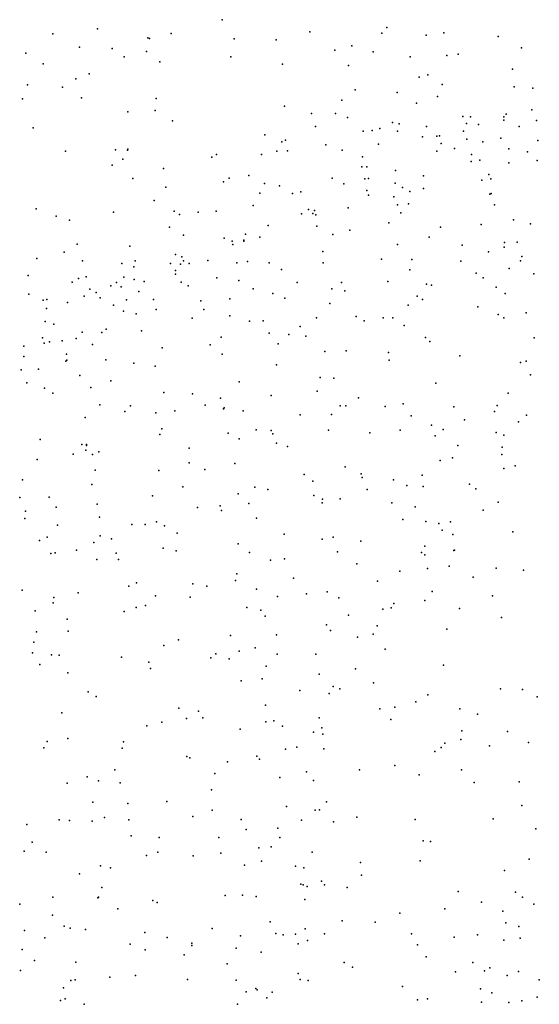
# Model space of a CAD drawing. Header units: metres. Extents: x -25 to 25, y -27.7 to 27.8.
# Tile 105 of 209: x -3.3 to -2.6, y -2.7 to -1.3. Entities that reach past the tile are written whole.
import ezdxf

# ---------------------------------------------------------------- set-up
doc = ezdxf.new("R2010")
doc.units = ezdxf.units.M

msp = doc.modelspace()

# ---------------------------------------------------------------- linework, layer by layer
for p in [(-3.0533, -1.3337, 28.7409), (-3.2225, -1.3461, 20.8116), (-2.8295, -1.3444, 11.9734), (-3.2832, -1.3528, 28.8298), (-3.1541, -1.3584, 24.2597), (-3.1518, -1.3593, 28.7904), (-3.1226, -1.3526, -5.4228), (-3.037, -1.3595, -9.5698), (-2.98, -1.3609, -5.3832), (-2.9341, -1.3502, 28.6047), (-2.8363, -1.3521, 1.3325), (-2.7764, -1.3549, 28.2378), (-2.7522, -1.3516, 23.9884), (-2.6787, -1.3564, -9.5314), (-3.247, -1.3711, 20.5054), (-3.2029, -1.3729, 24.3932), (-2.9001, -1.3752, -9.5648), (-2.877, -1.369, 11.7487), (-2.6466, -1.372, 1.7552), (-3.32, -1.379, 24.2655), (-3.1864, -1.3842, -5.4611), (-3.156, -1.3768, -9.5544), (-3.0416, -1.3843, 28.6706), (-2.8484, -1.3775, 28.3734), (-2.7981, -1.3843, -9.5587), (-2.7483, -1.3824, 12.0431), (-2.7328, -1.3804, -21.1157), (-3.2964, -1.3937, -5.487), (-3.1381, -1.3911, -27.1831), (-2.9713, -1.3941, 24.165), (-2.8819, -1.3957, -5.3812), (-2.659, -1.4007, -5.3468), (-3.2521, -1.414, 24.3156), (-3.2338, -1.4072, 28.7765), (-2.786, -1.4116, 11.9143), (-2.7742, -1.4085, -5.3697), (-3.3177, -1.4221, 24.5561), (-3.2701, -1.4252, -9.5404), (-2.8725, -1.429, 28.3067), (-2.7545, -1.4217, 28.0715), (-2.6569, -1.4248, 12.1062), (-2.6315, -1.4264, 23.9251), (-3.3243, -1.441, -14.8516), (-3.2445, -1.4395, -5.5125), (-3.1429, -1.4408, 24.322), (-2.8158, -1.4327, 11.7032), (-2.7611, -1.438, 24.0121), (-2.9688, -1.4509, 28.4785), (-2.8908, -1.4428, 24.1206), (-2.7896, -1.447, 11.5491), (-2.6329, -1.456, -3.7995), (-3.1815, -1.4587, 28.6976), (-3.1441, -1.4567, -5.492), (-2.9319, -1.4611, 28.3731), (-2.8993, -1.4612, -23.2353), (-2.8831, -1.4666, 28.2277), (-2.7265, -1.465, -3.9226), (-2.7159, -1.4656, -3.7783), (-2.6706, -1.4657, -4.0478), (-2.6676, -1.4618, -3.7133), (-3.3102, -1.4805, 24.3297), (-3.1209, -1.4708, 28.6257), (-2.9264, -1.4787, 1.1371), (-2.8394, -1.4815, -4.0621), (-2.8222, -1.473, 28.0941), (-2.8131, -1.4752, -3.8473), (-2.776, -1.4786, -9.5482), (-2.7214, -1.4745, -4.0969), (-2.7054, -1.476, 11.9858), (-2.6707, -1.4699, -3.6408), (-2.6499, -1.4785, -14.7416), (-2.6264, -1.4705, -3.5048), (-2.9955, -1.4898, 24.1284), (-2.8619, -1.4849, -9.5589), (-2.8495, -1.484, -3.9531), (-2.8154, -1.4848, -3.767), (-2.7811, -1.4925, -3.6326), (-2.762, -1.4918, 28.0046), (-2.758, -1.4915, -4.1671), (-2.7255, -1.4849, -3.5828), (-2.7212, -1.496, 11.4727), (-2.6751, -1.4944, 11.3528), (-3.1812, -1.5093, -9.5484), (-2.9725, -1.4994, -9.5609), (-2.9675, -1.4973, -5.4568), (-2.9126, -1.5034, -4.0371), (-2.8411, -1.5027, -3.6827), (-2.7559, -1.5015, 23.8489), (-2.7376, -1.5086, -5.4095), (-2.6993, -1.4992, -4.2195), (-2.664, -1.5091, 23.9537), (-2.6245, -1.4977, -3.2154), (-3.2662, -1.5123, -9.5337), (-3.1981, -1.5103, 28.6284), (-3.1882, -1.5229, -5.5364), (-3.1818, -1.5106, 0.8659), (-3.0673, -1.5201, -9.5604), (-3.0608, -1.5168, 24.2567), (-2.9997, -1.5168, -14.7753), (-2.9789, -1.5123, 24.1926), (-2.9645, -1.5118, 28.308), (-2.8905, -1.5108, -3.7685), (-2.8629, -1.5197, -4.2096), (-2.7617, -1.512, -3.444), (-2.7145, -1.5167, 27.9351), (-2.6386, -1.5128, -4.2955), (-3.2027, -1.5311, 24.5076), (-3.1331, -1.5357, -23.1918), (-2.8638, -1.5333, -3.5649), (-2.8569, -1.5334, -5.4425), (-2.715, -1.526, -3.1815), (-2.7032, -1.5244, 11.8621), (-2.664, -1.5278, -5.4059), (-2.6257, -1.5248, -3.0256), (-3.1746, -1.5493, 24.3632), (-3.0436, -1.5487, 28.3163), (-3.0173, -1.545, -3.8772), (-2.9038, -1.5485, -4.2732), (-2.8595, -1.5494, 24.0881), (-2.8545, -1.5492, -3.428), (-2.8178, -1.5384, -3.3227), (-2.7798, -1.5454, -3.1541), (-2.691, -1.5438, -2.9865), (-2.6883, -1.5494, -4.3532), (-3.1298, -1.561, -9.5461), (-3.0516, -1.5535, -4.0621), (-2.9956, -1.5558, -4.1736), (-2.9754, -1.5591, 28.1544), (-2.8882, -1.5564, -3.4941), (-2.8182, -1.5556, -4.343), (-2.8083, -1.5614, -3.0329), (-2.7797, -1.5627, 24.0184), (-2.7005, -1.5515, -9.5124), (-3.002, -1.5692, -9.5524), (-2.9576, -1.5697, -5.4842), (-2.9463, -1.5672, -3.6289), (-2.857, -1.5655, -3.2045), (-2.8548, -1.572, -3.1155), (-2.8202, -1.5742, 27.9718), (-2.7983, -1.5668, -9.5331), (-2.6897, -1.5703, -2.8618), (-2.688, -1.5697, 1.5908), (-3.1456, -1.5789, 28.4147), (-3.0113, -1.5859, -4.2633), (-2.8822, -1.5889, -9.5361), (-2.8154, -1.5849, -27.1191), (-2.8003, -1.5837, -2.889), (-2.6834, -1.5847, 27.8667), (-3.3061, -1.5903, 28.5102), (-3.2789, -1.6002, -5.5939), (-3.201, -1.5947, -5.5809), (-3.1186, -1.5933, 28.2751), (-3.1113, -1.598, -4.0784), (-3.0861, -1.5948, -3.8503), (-3.0614, -1.5936, -3.7834), (-2.9455, -1.5971, -4.3344), (-2.936, -1.591, -3.3226), (-2.93, -1.5967, -3.2186), (-2.9279, -1.5925, -3.4186), (-2.9262, -1.5983, -2.996), (-2.8108, -1.5959, 1.2841), (-3.2608, -1.6058, 28.4227), (-3.1248, -1.6153, -3.9668), (-2.9908, -1.613, 28.0392), (-2.9249, -1.6139, -2.9068), (-2.8271, -1.6093, -4.4188), (-2.7567, -1.615, -2.7183), (-2.7014, -1.6117, -21.1788), (-2.6575, -1.6052, -2.6947), (-2.6344, -1.6107, 11.5124), (-3.1057, -1.626, 28.105), (-3.0215, -1.6247, -5.531), (-3.002, -1.6288, -3.2985), (-2.9032, -1.6253, -4.4), (-2.88, -1.6191, -2.7922), (-2.7724, -1.6288, -23.4714), (-3.2503, -1.6384, 28.2286), (-3.1788, -1.6408, 28.145), (-3.0508, -1.6302, -3.6121), (-3.0398, -1.6343, -2.9711), (-3.0386, -1.6389, 24.3574), (-3.0239, -1.6328, -3.1114), (-3.0237, -1.6344, -3.5066), (-2.8152, -1.6389, -9.5205), (-2.7272, -1.6398, 23.9735), (-2.6703, -1.6424, 17.7502), (-2.67, -1.636, -2.5982), (-2.6527, -1.6356, -4.4986), (-3.2681, -1.6489, -9.5122), (-3.1166, -1.6525, -3.7233), (-3.1079, -1.6555, -2.9833), (-2.9164, -1.6484, -2.7235), (-2.6918, -1.6488, -9.4727), (-2.6462, -1.6549, 18.1311), (-3.3048, -1.6578, 28.1038), (-3.2432, -1.6608, -5.6089), (-3.1896, -1.6644, -3.9882), (-3.1733, -1.669, 28.0069), (-3.1713, -1.661, -4.1388), (-3.1237, -1.6643, -2.9077), (-3.11, -1.6652, -4.3031), (-3.1059, -1.661, -3.1189), (-3.0982, -1.6646, -3.2002), (-3.073, -1.6603, -2.8386), (-3.0333, -1.6636, 27.9488), (-3.0189, -1.6616, -4.3883), (-2.9895, -1.6638, -2.7064), (-2.916, -1.6638, -9.5247), (-2.837, -1.6584, 17.9478), (-2.7956, -1.6591, -2.5902), (-2.729, -1.6615, -2.5302), (-2.6482, -1.6608, -2.485), (-3.3166, -1.6806, -5.616), (-3.2382, -1.6825, -2.8959), (-3.1867, -1.683, -2.7653), (-3.1168, -1.6741, -2.755), (-3.1167, -1.679, -5.585), (-2.9726, -1.6727, -2.6313), (-2.7983, -1.6729, -2.4985), (-2.7085, -1.6774, 27.826), (-2.6637, -1.6714, -2.415), (-2.63, -1.6783, 27.7924), (-3.2571, -1.69, -2.8176), (-3.2482, -1.6848, -3.0468), (-3.2047, -1.6946, -3.215), (-3.197, -1.6904, -3.8361), (-3.1904, -1.6963, -2.6936), (-3.1727, -1.6864, -4.2093), (-3.1593, -1.6891, -9.5126), (-3.1091, -1.6899, -3.5533), (-3.0993, -1.695, -2.6077), (-3.0607, -1.6838, 24.2409), (-3.0307, -1.6876, -23.4302), (-2.9514, -1.6901, -2.5022), (-2.8913, -1.6902, -2.4583), (-2.8285, -1.6889, -2.4207), (-2.7759, -1.6925, -2.3615), (-2.7689, -1.6937, -4.558), (-2.6987, -1.6841, 23.9286), (-3.316, -1.7061, -2.919), (-3.2409, -1.7088, -4.0869), (-3.233, -1.6993, 27.9389), (-3.2242, -1.7038, -3.9069), (-3.1667, -1.7027, -3.3555), (-3.011, -1.6987, -9.5166), (-2.9845, -1.7052, -5.5336), (-2.9046, -1.6988, -4.5011), (-2.8865, -1.7014, 27.8542), (-2.7884, -1.7086, 24.0099), (-2.6813, -1.6967, -5.4472), (-2.6689, -1.7051, -2.2418), (-3.2964, -1.7141, -2.751), (-3.2914, -1.7135, -3.1127), (-3.2634, -1.7174, 24.3115), (-3.2189, -1.7111, -4.1555), (-3.201, -1.7211, -2.5884), (-3.1834, -1.714, -3.7093), (-3.1464, -1.7134, -3.4307), (-3.0825, -1.7151, -9.507), (-3.0431, -1.7125, -2.4844), (-2.968, -1.7114, -2.4266), (-2.907, -1.7189, -2.3471), (-2.8005, -1.721, -2.2587), (-2.7812, -1.7132, -9.4701), (-2.7059, -1.7233, -4.6148), (-3.292, -1.7255, -3.2037), (-3.1874, -1.729, -4.2931), (-3.1699, -1.7328, -3.5839), (-3.1428, -1.7268, -2.5135), (-3.0784, -1.727, -4.4159), (-3.0427, -1.7353, -2.3932), (-2.8712, -1.7366, 24.0692), (-2.6783, -1.7337, -2.1378), (-2.6405, -1.7316, -4.64), (-3.2937, -1.7433, -2.6133), (-3.2817, -1.7469, -3.3057), (-3.0941, -1.7386, 24.5126), (-3.0163, -1.7426, 24.1937), (-2.9975, -1.7424, -2.3289), (-2.9473, -1.7498, 24.134), (-2.9252, -1.7384, -5.5137), (-2.8604, -1.7421, -2.2227), (-2.8346, -1.7383, -4.5702), (-2.8214, -1.7381, -5.4777), (-2.8063, -1.7488, -2.1574), (-2.6707, -1.7382, -27.0139), (-3.2436, -1.7576, -3.4106), (-3.2169, -1.758, -2.4891), (-3.211, -1.7536, -3.5153), (-3.1628, -1.7559, -26.9115), (-2.9894, -1.7591, -9.4818), (-2.9629, -1.7608, 27.8013), (-2.9399, -1.7632, -14.8857), (-3.3227, -1.7766, 27.7825), (-3.2971, -1.7655, -9.4457), (-3.2952, -1.7726, -4.0268), (-3.2877, -1.7708, -3.9349), (-3.2708, -1.7693, -3.7958), (-3.2518, -1.7662, -4.226), (-3.2292, -1.7745, 27.799), (-3.0696, -1.775, -5.588), (-3.0545, -1.7644, -4.4896), (-2.9771, -1.7734, -2.2313), (-2.7772, -1.7651, -4.6221), (-2.7711, -1.7702, 27.7628), (-2.6298, -1.7655, -2.0553), (-3.2648, -1.7877, -3.5552), (-3.1346, -1.7787, 27.8031), (-3.0535, -1.7875, -2.2637), (-2.9138, -1.784, -2.1507), (-2.885, -1.7829, -9.4539), (-2.8274, -1.7852, -2.0927), (-2.7307, -1.7896, 23.9711), (-3.3226, -1.7908, -5.634), (-3.2655, -1.7969, -2.4482), (-3.2641, -1.7957, -3.6585), (-3.2112, -1.795, -2.3972), (-3.1731, -1.7999, 24.2964), (-2.9793, -1.8022, -4.564), (-2.8265, -1.7955, 18.025), (-2.6481, -1.7988, 17.7795), (-2.6403, -1.7969, -5.3851), (-3.3261, -1.8088, 0.7305), (-3.3027, -1.808, -3.4486), (-3.2464, -1.8163, -21.4329), (-3.1442, -1.8036, -9.4546), (-2.6346, -1.8156, -1.9543), (-3.3184, -1.8266, -4.1648), (-3.2045, -1.8238, -4.3903), (-3.0302, -1.8252, -2.1476), (-2.9203, -1.819, -2.0891), (-2.9016, -1.82, 27.7292), (-2.7631, -1.8269, -1.9881), (-3.2947, -1.8336, -26.761), (-3.2833, -1.8403, -4.3118), (-3.2316, -1.8329, -2.328), (-3.1326, -1.8396, -2.217), (-3.0937, -1.8412, -5.6017), (-2.9868, -1.8434, -5.5722), (-2.9241, -1.8377, -9.4326), (-2.6648, -1.8405, -4.7787), (-3.2193, -1.8564, 27.6771), (-3.0763, -1.8567, 27.6868), (-3.0555, -1.8472, -4.5654), (-2.8682, -1.8468, -4.6595), (-2.8073, -1.8549, -4.6953), (-3.1853, -1.8651, -5.6277), (-3.1778, -1.8574, -4.4617), (-3.1436, -1.8673, 24.6362), (-3.1175, -1.8644, -2.1518), (-3.0514, -1.8618, -9.4353), (-3.0508, -1.8603, -23.6949), (-3.0246, -1.8644, -2.0657), (-2.9475, -1.8698, 24.3428), (-2.9047, -1.8695, -1.9845), (-2.893, -1.8574, -5.5196), (-2.8854, -1.8576, 24.0736), (-2.832, -1.8587, -1.9614), (-2.7387, -1.8589, -9.3855), (-2.6835, -1.8653, 18.2624), (-2.6799, -1.857, -1.9063), (-2.6398, -1.8701, 23.932), (-3.2393, -1.8736, -2.2515), (-2.7966, -1.8711, -5.4626), (-2.7242, -1.8765, -4.7922), (-2.6509, -1.8795, -5.298), (-3.1381, -1.8967, 27.6289), (-3.1354, -1.8887, 0.8972), (-3.0452, -1.8948, -26.7666), (-3.007, -1.8901, -1.9707), (-2.9869, -1.8909, 27.646), (-2.9846, -1.8954, -9.4086), (-2.9087, -1.8908, -1.9177), (-2.853, -1.8944, -9.3933), (-2.8118, -1.8906, -1.8854), (-2.7691, -1.8838, -26.8388), (-2.7534, -1.8898, 23.9798), (-2.6811, -1.8938, -5.3644), (-3.3006, -1.9035, -4.3451), (-3.2439, -1.91, 24.2309), (-3.2376, -1.9101, -2.1139), (-3.0301, -1.9026, -5.5927), (-2.9797, -1.9082, -4.646), (-2.7641, -1.8983, 1.5373), (-2.6706, -1.8976, -9.3345), (-3.2558, -1.9234, -9.3883), (-3.2385, -1.9179, 27.6007), (-3.2377, -1.9112, -5.6441), (-3.2293, -1.9235, -2.0418), (-3.2207, -1.92, -4.4558), (-3.0979, -1.9151, -1.9468), (-2.9648, -1.9126, 24.1224), (-2.7331, -1.9116, 24.0438), (-2.6735, -1.9236, -5.2408), (-2.6729, -1.9139, -1.8096), (-3.3047, -1.9306, -2.1529), (-3.0983, -1.9348, 24.1875), (-3.036, -1.9357, -1.8391), (-2.7573, -1.9316, -5.404), (-2.7404, -1.928, -4.8425), (-3.2256, -1.9447, -1.9373), (-3.1395, -1.9455, -1.8766), (-3.0767, -1.944, -9.3772), (-2.8864, -1.9405, 27.5782), (-2.8646, -1.9498, -5.5051), (-2.6708, -1.9427, -5.0951), (-2.6553, -1.9388, 27.5219), (-3.3246, -1.9581, -2.0743), (-2.9419, -1.9508, -1.7758), (-2.9302, -1.9597, -5.5512), (-2.8634, -1.955, 24.1971), (-2.8206, -1.958, -4.7905), (-2.7817, -1.9518, -9.3242), (-3.2302, -1.9643, -1.8598), (-3.1065, -1.9676, -5.617), (-3.0314, -1.9771, 24.5311), (-3.0091, -1.9679, -1.7379), (-2.9912, -1.9713, 27.5528), (-2.8564, -1.9712, -9.3264), (-2.8025, -1.9659, -23.9573), (-2.7804, -1.967, 24.0101), (-2.7175, -1.9638, 1.6706), (-2.7086, -1.97, -1.7028), (-3.3282, -1.982, -1.9312), (-3.2884, -1.9815, -9.3413), (-3.1477, -1.9796, -1.7503), (-3.017, -1.9899, 1.1144), (-2.9288, -1.9794, -9.3393), (-2.9177, -1.9891, 24.0802), (-2.917, -1.9844, -1.6954), (-2.8929, -1.9837, -4.7336), (-2.8229, -1.9892, 27.5128), (-2.6786, -1.9884, 18.1325), (-3.3202, -2.0006, -1.8246), (-3.2788, -1.9949, 24.1739), (-3.2231, -1.9909, -1.7268), (-3.0867, -1.9954, 27.525), (-3.0558, -1.9935, -4.6403), (-3.0543, -1.9998, -9.3365), (-2.7913, -1.9947, -4.8626), (-2.6989, -1.9993, -9.2584), (-3.3214, -2.0103, -1.7456), (-3.2199, -2.0087, 27.5117), (-3.1426, -2.0152, -1.6293), (-3.0065, -2.0102, -5.5911), (-2.808, -2.0117, -9.2811), (-2.7766, -2.0146, -5.3779), (-2.7431, -2.015, -4.939), (-3.277, -2.0196, -1.6614), (-3.1758, -2.0186, -9.3227), (-3.1578, -2.0186, -5.6326), (-3.1316, -2.0204, -4.5893), (-3.1143, -2.0303, -23.9181), (-2.759, -2.0173, -5.2836), (-2.7544, -2.0263, -5.0252), (-2.6584, -2.0287, 27.3706), (-3.3015, -2.0401, -5.6528), (-3.291, -2.0357, 24.7816), (-3.2277, -2.043, -5.6503), (-3.2191, -2.0342, -1.5926), (-3.2038, -2.0382, -14.9705), (-2.9692, -2.0316, -4.7081), (-2.9175, -2.0386, -5.5374), (-2.9027, -2.0358, -14.9702), (-2.8648, -2.0413, -1.6151), (-2.7401, -2.0321, -1.6289), (-3.28, -2.0572, -1.5515), (-3.2511, -2.0536, -9.3008), (-3.1333, -2.0506, -1.5606), (-3.116, -2.0543, -26.5448), (-3.0318, -2.0447, 27.4764), (-3.016, -2.0567, -21.4718), (-2.8966, -2.0557, 27.4481), (-2.7825, -2.0565, -5.228), (-2.778, -2.0479, -21.4423), (-2.7385, -2.0539, 27.3844), (-2.7376, -2.0535, 23.9976), (-3.286, -2.058, -4.4722), (-3.2235, -2.0659, -4.5333), (-3.1971, -2.0575, 0.939), (-3.194, -2.0663, -1.5175), (-2.9875, -2.0671, -9.2767), (-2.9686, -2.0653, 1.2774), (-2.7782, -2.0598, -5.1072), (-2.8706, -2.0722, -5.4658), (-2.8122, -2.082, -4.9544), (-2.7743, -2.0782, -9.2162), (-2.745, -2.0753, -1.5711), (-2.681, -2.078, 27.2966), (-2.6442, -2.0805, -1.5709), (-3.0353, -2.0945, -4.7002), (-3.0333, -2.0855, -5.6077), (-2.9565, -2.0915, -5.5649), (-2.8422, -2.0955, 27.3605), (-2.7123, -2.0901, 24.0677), (-3.3247, -2.1075, -1.361), (-3.18, -2.1022, 24.154), (-3.1695, -2.0979, -4.5895), (-3.093, -2.0989, -4.6531), (-3.0741, -2.1022, -1.4623), (-3.0067, -2.1065, 27.4096), (-2.9107, -2.1098, -1.4999), (-2.7683, -2.1094, 27.3074), (-3.2821, -2.1178, -4.5099), (-3.249, -2.1111, -1.3769), (-3.1439, -2.1152, -5.6359), (-3.0967, -2.1171, 24.6185), (-2.9782, -2.1162, -4.7571), (-2.939, -2.1127, 24.3737), (-2.8948, -2.1179, -9.2075), (-2.7783, -2.1219, 24.0248), (-2.6863, -2.1154, -9.1806), (-3.3074, -2.1359, -5.6392), (-3.283, -2.1247, 27.4351), (-3.1863, -2.1366, -1.3262), (-3.17, -2.1311, 27.4239), (-3.1573, -2.1284, -9.2376), (-3.0196, -2.1312, 24.1072), (-3.0008, -2.1348, -9.2185), (-2.8351, -2.1333, -26.5353), (-2.824, -2.1317, -5.3651), (-2.82, -2.1256, -5.2793), (-2.7308, -2.1324, -1.4989), (-3.2639, -2.1472, -1.2673), (-2.9949, -2.143, -1.4144), (-2.8817, -2.1416, -5.4398), (-2.6739, -2.1446, 23.9963), (-3.2623, -2.1633, -21.5202), (-2.9116, -2.1546, 24.0696), (-2.9063, -2.1624, -4.873), (-2.8427, -2.1563, -5.1081), (-2.7482, -2.1607, -9.1854), (-3.3054, -2.1642, -26.3592), (-3.1128, -2.175, -9.1914), (-3.0422, -2.1694, -1.3488), (-2.9796, -2.1682, -5.5863), (-2.8693, -2.1714, -4.9631), (-2.8483, -2.1676, 27.3096), (-3.309, -2.1781, 24.1053), (-3.1325, -2.1827, -4.6352), (-3.0301, -2.1903, 1.4257), (-3.0087, -2.1858, -4.744), (-2.8318, -2.1879, -1.4185), (-3.3108, -2.1929, -9.1696), (-3.2849, -2.1956, -1.1851), (-3.2745, -2.196, -23.9716), (-3.1899, -2.1986, -9.1724), (-3.0689, -2.1997, 27.3627), (-3.062, -2.194, -4.6959), (-3.0438, -2.2007, -15.0281), (-2.9787, -2.1946, 27.3513), (-2.926, -2.1944, -5.4622), (-3.3007, -2.2085, -5.6384), (-3.1528, -2.2054, 1.1724), (-3.1507, -2.2142, -1.2108), (-2.9935, -2.211, -1.3011), (-2.8721, -2.2146, -5.2713), (-2.7529, -2.2095, -1.416), (-3.2628, -2.2198, -4.5374), (-3.0273, -2.2307, -5.6144), (-2.999, -2.2278, -9.1283), (-2.9214, -2.2215, -1.3301), (-2.9479, -2.2439, -5.5219), (-2.9024, -2.2382, -5.0419), (-2.8937, -2.2416, 24.2546), (-2.8477, -2.2333, -15.1075), (-2.6755, -2.2415, 27.1583), (-2.6456, -2.2426, -1.3999), (-3.2354, -2.2457, 27.3838), (-3.2245, -2.2522, -1.1124), (-2.908, -2.2479, -9.1087), (-2.7742, -2.2495, -9.122), (-2.6257, -2.2525, -9.1376), (-3.1122, -2.2678, -5.6352), (-2.9943, -2.2638, -4.8353), (-2.8394, -2.2685, -9.0989), (-2.819, -2.2665, 27.2315), (-2.7901, -2.259, -21.4879), (-2.7304, -2.2689, -1.3545), (-3.2709, -2.2741, 24.0881), (-3.1017, -2.2817, -1.1476), (-3.0853, -2.2721, -4.6976), (-3.0797, -2.2811, -9.0889), (-2.9215, -2.2807, 27.2723), (-2.8244, -2.2832, -1.3159), (-2.7067, -2.2759, -9.1187), (-3.1558, -2.2919, -9.0864), (-3.1352, -2.2867, 27.3477), (-3.0289, -2.2963, -1.1744), (-2.9942, -2.2863, 24.0751), (-2.9832, -2.2851, 24.4079), (-2.9713, -2.2921, -4.899), (-2.9181, -2.2946, -5.186), (-3.2629, -2.3091, -1.0208), (-2.9294, -2.3002, -1.2345), (-2.9166, -2.3033, 1.6822), (-2.7292, -2.3101, -26.4177), (-2.7278, -2.2984, 24.0258), (-2.6656, -2.2996, -1.3349), (-3.2955, -2.3215, -5.6115), (-3.2911, -2.3132, -4.538), (-3.1892, -2.3219, -4.6075), (-3.1873, -2.3133, 24.0855), (-2.9671, -2.3233, -5.5834), (-2.9517, -2.3206, -4.9995), (-2.9151, -2.3232, -5.2821), (-2.7559, -2.3211, 1.6956), (-2.7511, -2.3154, -1.3013), (-2.6904, -2.3189, -24.3174), (-2.6374, -2.3142, 24.017), (-3.1015, -2.3335, 24.0744), (-3.0973, -2.3353, 24.5378), (-3.0061, -2.3328, -9.0659), (-3.0026, -2.337, -4.8375), (-2.7643, -2.3268, -9.0952), (-3.0459, -2.3405, 27.2922), (-2.819, -2.3455, 27.1974), (-3.2367, -2.3608, 27.3345), (-3.1992, -2.3514, 1.3625), (-3.0631, -2.3566, -1.0815), (-2.975, -2.3618, -4.9096), (-2.939, -2.3544, -5.5053), (-2.8668, -2.3514, 24.0477), (-2.7859, -2.3583, -1.2541), (-2.7282, -2.3513, 27.1442), (-3.264, -2.3695, -9.0414), (-3.2214, -2.3663, -5.6402), (-3.192, -2.3689, -1.0068), (-2.9293, -2.3661, -1.169), (-2.7113, -2.3685, -9.1143), (-2.65, -2.3679, 27.082), (-3.068, -2.3787, -9.026), (-3.2291, -2.3953, -4.5479), (-3.1815, -2.3973, -9.0175), (-3.1286, -2.3946, -4.649), (-2.9659, -2.401, -1.1067), (-2.9117, -2.3947, 27.2285), (-2.6462, -2.3998, 24.0174), (-3.213, -2.4162, 1.5066), (-3.0931, -2.4147, -1.0082), (-3.0668, -2.4064, -4.7288), (-2.9271, -2.4061, -5.3065), (-2.9212, -2.4058, 24.2445), (-2.8705, -2.4159, -9.0692), (-3.3186, -2.4258, 1.2289), (-3.2747, -2.4195, 24.0657), (-3.2605, -2.4203, -5.6142), (-3.2298, -2.4213, -0.9311), (-3.1801, -2.4191, -21.5263), (-3.0273, -2.4188, -1.0375), (-2.9777, -2.4306, -9.0289), (-2.9455, -2.4196, -5.1984), (-2.902, -2.4221, -15.2876), (-2.7912, -2.4189, -9.0854), (-2.6851, -2.418, -1.2281), (-3.1769, -2.4412, 27.2935), (-3.1389, -2.4433, 24.0628), (-3.0578, -2.4432, -5.6374), (-3.0208, -2.4324, -4.8072), (-2.975, -2.4434, -5.0348), (-2.6275, -2.4317, 1.667), (-3.3112, -2.4497, -9.0037), (-3.0036, -2.4573, -4.8718), (-2.9867, -2.456, -4.9544), (-2.7803, -2.4479, -1.169), (-2.7702, -2.4489, 24.0291), (-3.3223, -2.462, -4.4537), (-3.2923, -2.4634, 27.2855), (-3.1562, -2.4675, -5.6284), (-3.1406, -2.4633, -0.9381), (-3.0927, -2.4683, -4.6942), (-3.055, -2.4644, -8.9984), (-2.9313, -2.4633, -5.374), (-3.2184, -2.4815, -8.9858), (-3.205, -2.4846, 13.0865), (-3.023, -2.4809, 27.2433), (-3.0001, -2.4754, -1.0017), (-2.9538, -2.482, -5.2383), (-2.9423, -2.4843, -5.532), (-2.8656, -2.4773, -1.1003), (-2.7843, -2.4748, -15.7213), (-2.6366, -2.4726, 6.1878), (-3.2471, -2.4925, -5.6049), (-2.8639, -2.4946, 27.1757), (-2.6698, -2.488, 27.0556), (-3.2166, -2.5112, 27.2645), (-2.9467, -2.5067, -5.3147), (-2.9432, -2.5075, -9.0129), (-2.938, -2.5099, -15.477), (-2.9185, -2.5027, -21.5054), (-2.9145, -2.5073, -1.0334), (-2.8836, -2.5112, 24.0299), (-3.2834, -2.5244, -8.9713), (-3.2212, -2.5242, -4.5275), (-3.0494, -2.5219, -4.7555), (-3.0255, -2.5216, -4.8258), (-3.0073, -2.5232, -4.9058), (-2.7328, -2.5165, -1.1179), (-2.6549, -2.5174, 6.285), (-2.6456, -2.5242, -24.5231), (-3.3283, -2.5336, -5.4467), (-3.2222, -2.525, -0.8376), (-3.1475, -2.5288, -4.6176), (-3.1415, -2.5313, -8.9764), (-2.9411, -2.5272, 27.2082), (-2.701, -2.5311, 24.0337), (-2.6302, -2.5336, 5.9768), (-3.2838, -2.5486, -5.5271), (-3.1948, -2.5402, -5.6063), (-2.812, -2.546, -9.0764), (-2.7507, -2.5399, 24.1143), (-2.6723, -2.5434, 6.1741), (-3.2677, -2.5638, 24.058), (-2.9882, -2.5578, -5.0577), (-2.8904, -2.5563, -9.0401), (-2.8454, -2.5581, -1.0325), (-2.668, -2.5589, -26.2154), (-2.6504, -2.564, 6.3434), (-3.3217, -2.5694, -4.3742), (-3.2597, -2.5664, -15.6606), (-3.239, -2.5681, -4.4705), (-3.1582, -2.572, 24.0536), (-3.067, -2.5667, -24.6257), (-3.0283, -2.5765, -0.8897), (-2.9804, -2.5734, 24.0346), (-2.9703, -2.5755, -5.1864), (-2.9536, -2.5744, -0.9385), (-2.9405, -2.5672, -5.4556), (-2.9143, -2.5738, -26.1633), (-2.7964, -2.5738, 27.1086), (-2.7066, -2.5753, 27.045), (-3.2943, -2.5793, -24.5486), (-3.1783, -2.5878, -4.5437), (-3.1282, -2.579, 27.2325), (-3.0945, -2.5866, -4.65), (-3.0945, -2.5899, -8.9769), (-2.9503, -2.5874, -5.5845), (-2.9373, -2.5831, 24.18), (-2.788, -2.5888, 24.0324), (-2.7384, -2.5784, -9.117), (-2.6708, -2.5826, 6.0822), (-2.6484, -2.5799, -1.0851), (-3.3251, -2.5952, 13.1629), (-3.1579, -2.5957, -0.8102), (-3.1047, -2.6023, 24.3054), (-3.0341, -2.5935, -15.8772), (-3.0003, -2.599, -4.9438), (-3.308, -2.6102, -8.9514), (-3.252, -2.6122, -4.4165), (-3.0464, -2.6146, -5.6255), (-2.8877, -2.6127, -0.9495), (-2.7763, -2.6051, -24.7391), (-2.713, -2.6128, -1.0261), (-3.3273, -2.6238, -0.7348), (-3.1711, -2.6304, -8.9618), (-2.9499, -2.628, -9.0105), (-2.8764, -2.619, 27.1365), (-2.7363, -2.6256, -16.2695), (-2.697, -2.6242, 6.2391), (-2.6896, -2.62, -9.1481), (-2.6664, -2.6305, 24.0488), (-2.6508, -2.6253, 6.4012), (-3.2587, -2.6373, 27.2222), (-3.2529, -2.6364, -0.7521), (-3.2057, -2.633, -5.5622), (-3.1003, -2.6358, 24.0507), (-3.0345, -2.637, -4.716), (-2.9474, -2.6359, -5.3019), (-2.9366, -2.6373, -5.433), (-2.6226, -2.6364, 5.9021), (-3.269, -2.6474, -15.9053), (-3.0209, -2.6527, -0.8308), (-3.0075, -2.6483, -4.859), (-3.0058, -2.6498, 27.1833), (-2.9855, -2.6533, -5.0921), (-2.8083, -2.6453, -0.9637), (-2.7023, -2.6485, 27.0026), (-2.6871, -2.6541, 6.3054), (-3.2727, -2.6646, -5.4747), (-3.2663, -2.662, 1.5492), (-3.2405, -2.6696, -8.9309), (-3.0325, -2.6696, -8.9782), (-2.9927, -2.6607, -5.0191), (-2.7881, -2.6635, -9.1111), (-2.7744, -2.6621, 27.0521), (-2.7013, -2.6668, 6.1513), (-2.6639, -2.6672, 5.9714), (-2.6462, -2.6651, -0.9932), (-2.6257, -2.6597, 6.4757)]:
    msp.add_point(p)

doc.saveas('drawing.dxf')
